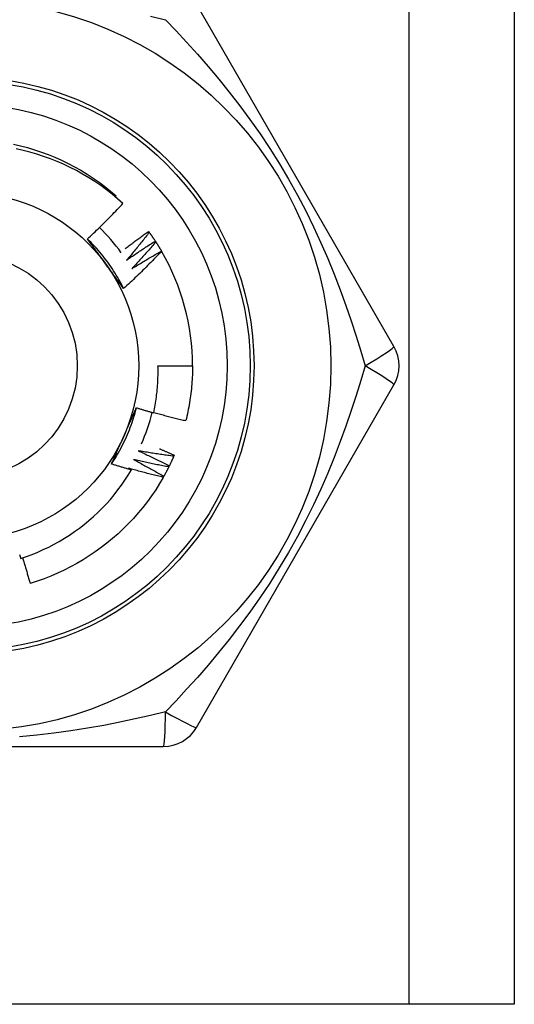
# Model space of a CAD drawing. Header units: inches. Extents: x 4.2 to 80.3, y 5.9 to 52.3.
# Tile 17 of 72: x 22.788 to 23.114, y 18.236 to 18.885. Entities that reach past the tile are written whole.
import ezdxf

# ---------------------------------------------------------------- set-up
doc = ezdxf.new("R2010")
doc.units = ezdxf.units.IN
doc.header["$LTSCALE"] = 5.125904
doc.header["$MEASUREMENT"] = 0
doc.layers.add('Visible Edges(ANSI)', color=7, linetype='Continuous', lineweight=25)
doc.layers.add('Visible Tangent Edges(ANSI)', color=7, linetype='Continuous', lineweight=25)

msp = doc.modelspace()

# ---------------------------------------------------------------- linework, layer by layer
at = {"layer": 'Visible Edges(ANSI)'}
for p, q in [((23.11419, 40.60269), (23.11419, 18.23633)), ((23.03488, 18.66937), (22.90475, 18.89476)), ((22.85115, 18.76793), (22.85172, 18.7686)), ((22.8731, 18.74518), (22.87356, 18.74455)), ((22.87753, 18.73881), (22.87796, 18.73816)), ((22.88163, 18.73222), (22.88169, 18.73211)), ((22.87932, 18.65671), (22.90211, 18.65671)), ((22.90475, 18.41866), (23.03488, 18.64405)), ((22.89003, 18.59785), (22.88972, 18.59714)), ((22.88679, 18.59081), (22.88644, 18.59011)), ((22.85986, 18.58926), (22.86181, 18.58811)), ((22.88318, 18.58393), (22.8828, 18.58326)), ((22.62257, 18.406), (22.88282, 18.406)), ((23.04492, 18.23633), (22.46047, 18.23633)), ((23.11419, 18.23633), (23.04492, 18.23633))]:
    msp.add_line(p, q, dxfattribs=at)
at = {"layer": 'Visible Edges(ANSI)', "flags": 128}
for points in [[(22.7841, 18.80268), (22.78876, 18.80159), (22.79338, 18.80035), (22.79796, 18.79896), (22.80249, 18.79744), (22.80698, 18.79577), (22.81141, 18.79397), (22.81578, 18.79202), (22.82009, 18.78994), (22.82433, 18.78773), (22.8285, 18.78538), (22.83259, 18.7829), (22.8366, 18.78029), (22.84052, 18.77756), (22.84435, 18.7747), (22.84808, 18.77171), (22.85172, 18.7686)], [(22.85621, 18.76349), (22.85269, 18.76663), (22.84907, 18.76965), (22.84536, 18.77255), (22.84156, 18.77532), (22.83768, 18.77798), (22.83371, 18.78051), (22.82967, 18.78291), (22.82555, 18.78519), (22.82136, 18.78733), (22.8171, 18.78934), (22.81277, 18.79122), (22.80838, 18.79295), (22.80393, 18.79455), (22.79945, 18.796), (22.79493, 18.7973), (22.79037, 18.79846), (22.78577, 18.79946)], [(22.83283, 18.74023), (22.83383, 18.74117), (22.83484, 18.74211), (22.83584, 18.74305), (22.83684, 18.744), (22.83783, 18.74495), (22.83883, 18.7459), (22.83982, 18.74685), (22.8408, 18.74781), (22.84179, 18.74877), (22.84277, 18.74973), (22.84375, 18.7507), (22.84472, 18.75166), (22.8457, 18.75263), (22.84667, 18.75361), (22.84763, 18.75458), (22.8486, 18.75556), (22.84956, 18.75654), (22.85052, 18.75753), (22.85147, 18.75851), (22.85243, 18.7595), (22.85338, 18.7605), (22.85433, 18.76149), (22.85527, 18.76249), (22.85621, 18.76349)], [(22.8567, 18.7075), (22.85595, 18.70902), (22.85517, 18.71052), (22.85436, 18.71202), (22.85354, 18.7135), (22.85269, 18.71497), (22.85183, 18.71643), (22.85094, 18.71788), (22.85003, 18.71931), (22.8491, 18.72073), (22.84815, 18.72214), (22.84718, 18.72353), (22.84619, 18.72491), (22.84518, 18.72628), (22.84416, 18.72763), (22.84311, 18.72896), (22.84204, 18.73028), (22.84095, 18.73158), (22.83985, 18.73287), (22.83872, 18.73414), (22.83758, 18.73539), (22.83642, 18.73663), (22.83524, 18.73785), (22.83404, 18.73905), (22.83283, 18.74023)], [(22.84489, 18.7237), (22.84438, 18.72439), (22.84388, 18.72509), (22.84337, 18.72578), (22.84287, 18.72647), (22.84237, 18.72717), (22.84186, 18.72786), (22.84136, 18.72855), (22.84086, 18.72924), (22.84035, 18.72993), (22.83985, 18.73063), (22.83935, 18.73131), (22.83885, 18.732), (22.83834, 18.73269), (22.83784, 18.73338), (22.83734, 18.73407), (22.83684, 18.73476), (22.83634, 18.73544), (22.83584, 18.73613), (22.83534, 18.73681), (22.83483, 18.7375), (22.83433, 18.73818), (22.83383, 18.73887), (22.83333, 18.73955), (22.83283, 18.74023)], [(22.85779, 18.73388), (22.85842, 18.73436), (22.85905, 18.73484), (22.85968, 18.73532), (22.86031, 18.7358), (22.86094, 18.73628), (22.86158, 18.73676), (22.86221, 18.73723), (22.86285, 18.73771), (22.86348, 18.73818), (22.86412, 18.73866), (22.86475, 18.73913), (22.86539, 18.7396), (22.86603, 18.74007), (22.86667, 18.74054), (22.86731, 18.74101), (22.86795, 18.74148), (22.86859, 18.74194), (22.86923, 18.74241), (22.86988, 18.74287), (22.87052, 18.74333), (22.87116, 18.7438), (22.87181, 18.74426), (22.87246, 18.74472), (22.8731, 18.74518)], [(22.87356, 18.74455), (22.87295, 18.74377), (22.87235, 18.74299), (22.87174, 18.74222), (22.87112, 18.74144), (22.87051, 18.74067), (22.8699, 18.73989), (22.86928, 18.73912), (22.86866, 18.73835), (22.86804, 18.73758), (22.86742, 18.73681), (22.8668, 18.73604), (22.86617, 18.73528), (22.86555, 18.73451), (22.86492, 18.73375), (22.86429, 18.73298), (22.86366, 18.73222), (22.86303, 18.73146), (22.8624, 18.7307), (22.86176, 18.72994), (22.86113, 18.72919), (22.86049, 18.72843), (22.85985, 18.72768), (22.85921, 18.72692), (22.85857, 18.72617)], [(22.87356, 18.74455), (22.87373, 18.74431), (22.8739, 18.74408), (22.87407, 18.74384), (22.87424, 18.74361), (22.87441, 18.74337), (22.87458, 18.74313), (22.87475, 18.74289), (22.87491, 18.74266), (22.87508, 18.74242), (22.87525, 18.74218), (22.87541, 18.74194), (22.87558, 18.7417), (22.87574, 18.74146), (22.87591, 18.74122), (22.87607, 18.74098), (22.87624, 18.74074), (22.8764, 18.7405), (22.87656, 18.74026), (22.87672, 18.74002), (22.87688, 18.73978), (22.87705, 18.73953), (22.87721, 18.73929), (22.87737, 18.73905), (22.87753, 18.73881)], [(22.85857, 18.72617), (22.85935, 18.72671), (22.86012, 18.72726), (22.8609, 18.7278), (22.86169, 18.72834), (22.86247, 18.72887), (22.86325, 18.72941), (22.86404, 18.72995), (22.86482, 18.73048), (22.86561, 18.73101), (22.86639, 18.73154), (22.86718, 18.73207), (22.86797, 18.7326), (22.86876, 18.73312), (22.86956, 18.73365), (22.87035, 18.73417), (22.87114, 18.73469), (22.87194, 18.73521), (22.87273, 18.73573), (22.87353, 18.73625), (22.87433, 18.73676), (22.87513, 18.73728), (22.87593, 18.73779), (22.87673, 18.7383), (22.87753, 18.73881)], [(22.87796, 18.73816), (22.87731, 18.73741), (22.87666, 18.73667), (22.87601, 18.73592), (22.87536, 18.73518), (22.87471, 18.73444), (22.87405, 18.7337), (22.8734, 18.73296), (22.87274, 18.73222), (22.87208, 18.73148), (22.87142, 18.73075), (22.87076, 18.73001), (22.8701, 18.72928), (22.86943, 18.72855), (22.86877, 18.72782), (22.8681, 18.72709), (22.86743, 18.72636), (22.86676, 18.72563), (22.86609, 18.72491), (22.86542, 18.72418), (22.86474, 18.72346), (22.86407, 18.72274), (22.86339, 18.72202), (22.86271, 18.7213), (22.86203, 18.72058)], [(22.87796, 18.73816), (22.87812, 18.73791), (22.87827, 18.73767), (22.87843, 18.73743), (22.87859, 18.73718), (22.87874, 18.73693), (22.8789, 18.73669), (22.87906, 18.73644), (22.87921, 18.7362), (22.87936, 18.73595), (22.87952, 18.7357), (22.87967, 18.73546), (22.87982, 18.73521), (22.87998, 18.73496), (22.88013, 18.73471), (22.88028, 18.73446), (22.88043, 18.73422), (22.88058, 18.73397), (22.88073, 18.73372), (22.88088, 18.73347), (22.88103, 18.73322), (22.88118, 18.73297), (22.88132, 18.73272), (22.88147, 18.73247), (22.88162, 18.73222)], [(22.88169, 18.73211), (22.88068, 18.73105), (22.87967, 18.73), (22.87866, 18.72894), (22.87764, 18.72789), (22.87662, 18.72684), (22.8756, 18.7258), (22.87458, 18.72476), (22.87355, 18.72372), (22.87252, 18.72268), (22.87149, 18.72165), (22.87045, 18.72062), (22.86941, 18.71959), (22.86837, 18.71857), (22.86732, 18.71755), (22.86627, 18.71653), (22.86522, 18.71551), (22.86417, 18.7145), (22.86311, 18.71349), (22.86205, 18.71248), (22.86099, 18.71148), (22.85992, 18.71048), (22.85885, 18.70948), (22.85778, 18.70849), (22.8567, 18.7075)], [(22.86203, 18.72058), (22.86284, 18.72108), (22.86364, 18.72158), (22.86445, 18.72208), (22.86526, 18.72258), (22.86607, 18.72308), (22.86688, 18.72358), (22.86769, 18.72407), (22.8685, 18.72456), (22.86931, 18.72505), (22.87013, 18.72554), (22.87094, 18.72603), (22.87176, 18.72651), (22.87257, 18.727), (22.87339, 18.72748), (22.87421, 18.72796), (22.87503, 18.72844), (22.87585, 18.72892), (22.87667, 18.72939), (22.8775, 18.72987), (22.87832, 18.73034), (22.87914, 18.73081), (22.87997, 18.73128), (22.8808, 18.73175), (22.88163, 18.73222)], [(22.8567, 18.7075), (22.85621, 18.70817), (22.85572, 18.70884), (22.85523, 18.70951), (22.85474, 18.71018), (22.85425, 18.71085), (22.85376, 18.71152), (22.85326, 18.71219), (22.85277, 18.71286), (22.85228, 18.71354), (22.85179, 18.71421), (22.8513, 18.71488), (22.85081, 18.71556), (22.85032, 18.71623), (22.84983, 18.71691), (22.84933, 18.71758), (22.84884, 18.71826), (22.84835, 18.71894), (22.84786, 18.71961), (22.84736, 18.72029), (22.84687, 18.72097), (22.84637, 18.72165), (22.84588, 18.72233), (22.84538, 18.72301), (22.84489, 18.7237)], [(22.87649, 18.62572), (22.87676, 18.62699), (22.87701, 18.62827), (22.87726, 18.62954), (22.87749, 18.63082), (22.8777, 18.63211), (22.87791, 18.63339), (22.8781, 18.63468), (22.87828, 18.63597), (22.87844, 18.63725), (22.87859, 18.63854), (22.87873, 18.63984), (22.87885, 18.64113), (22.87897, 18.64242), (22.87906, 18.64372), (22.87915, 18.64502), (22.87922, 18.64631), (22.87928, 18.64761), (22.87933, 18.64891), (22.87936, 18.65021), (22.87938, 18.65151), (22.87938, 18.65281), (22.87937, 18.65411), (22.87935, 18.65541), (22.87932, 18.65671)], [(22.90211, 18.65671), (22.9021, 18.65519), (22.90208, 18.65367), (22.90204, 18.65215), (22.90198, 18.65063), (22.90191, 18.64912), (22.90183, 18.6476), (22.90173, 18.64608), (22.90161, 18.64456), (22.90148, 18.64305), (22.90133, 18.64154), (22.90117, 18.64003), (22.90099, 18.63852), (22.9008, 18.63701), (22.90059, 18.6355), (22.90037, 18.634), (22.90013, 18.6325), (22.89988, 18.631), (22.89961, 18.6295), (22.89932, 18.62801), (22.89902, 18.62652), (22.89871, 18.62503), (22.89838, 18.62355), (22.89804, 18.62207), (22.89768, 18.62059)], [(22.84868, 18.59203), (22.84962, 18.59345), (22.85053, 18.59488), (22.85143, 18.59632), (22.8523, 18.59777), (22.85315, 18.59924), (22.85398, 18.60072), (22.85479, 18.60221), (22.85558, 18.60372), (22.85634, 18.60523), (22.85709, 18.60676), (22.85781, 18.60829), (22.85851, 18.60984), (22.85918, 18.6114), (22.85984, 18.61296), (22.86047, 18.61454), (22.86108, 18.61612), (22.86166, 18.61771), (22.86222, 18.61932), (22.86276, 18.62092), (22.86328, 18.62254), (22.86377, 18.62417), (22.86423, 18.6258), (22.86467, 18.62743), (22.86509, 18.62908)], [(22.8568, 18.61036), (22.85715, 18.61115), (22.8575, 18.61193), (22.85785, 18.61272), (22.8582, 18.6135), (22.85855, 18.61428), (22.85889, 18.61506), (22.85924, 18.61585), (22.85959, 18.61663), (22.85994, 18.61741), (22.86028, 18.61819), (22.86063, 18.61897), (22.86098, 18.61975), (22.86132, 18.62053), (22.86167, 18.62131), (22.86201, 18.62208), (22.86235, 18.62286), (22.8627, 18.62364), (22.86304, 18.62442), (22.86338, 18.62519), (22.86373, 18.62597), (22.86407, 18.62675), (22.86441, 18.62752), (22.86475, 18.6283), (22.86509, 18.62908)], [(22.86509, 18.62908), (22.86557, 18.62893), (22.86604, 18.62879), (22.86651, 18.62864), (22.86699, 18.6285), (22.86746, 18.62835), (22.86793, 18.62821), (22.86841, 18.62807), (22.86888, 18.62793), (22.86936, 18.62778), (22.86983, 18.62764), (22.8703, 18.6275), (22.87078, 18.62736), (22.87125, 18.62722), (22.87173, 18.62708), (22.8722, 18.62694), (22.87268, 18.62681), (22.87315, 18.62667), (22.87363, 18.62653), (22.87411, 18.62639), (22.87458, 18.62626), (22.87506, 18.62612), (22.87553, 18.62599), (22.87601, 18.62585), (22.87649, 18.62572)], [(22.87654, 18.62597), (22.87742, 18.62573), (22.87829, 18.62549), (22.87917, 18.62525), (22.88004, 18.62501), (22.88092, 18.62477), (22.8818, 18.62454), (22.88268, 18.6243), (22.88356, 18.62407), (22.88443, 18.62384), (22.88531, 18.62361), (22.88619, 18.62339), (22.88707, 18.62316), (22.88795, 18.62294), (22.88884, 18.62272), (22.88972, 18.6225), (22.8906, 18.62228), (22.89148, 18.62206), (22.89237, 18.62185), (22.89325, 18.62163), (22.89413, 18.62142), (22.89502, 18.62121), (22.8959, 18.621), (22.89679, 18.6208), (22.89768, 18.62059)], [(22.84868, 18.59203), (22.84901, 18.59279), (22.84935, 18.59355), (22.84968, 18.59431), (22.85002, 18.59507), (22.85035, 18.59583), (22.85069, 18.59659), (22.85103, 18.59736), (22.85136, 18.59812), (22.8517, 18.59888), (22.85204, 18.59964), (22.85237, 18.6004), (22.85271, 18.60117), (22.85305, 18.60193), (22.85339, 18.60269), (22.85373, 18.60346), (22.85407, 18.60422), (22.85441, 18.60499), (22.85475, 18.60575), (22.85509, 18.60652), (22.85543, 18.60729), (22.85577, 18.60805), (22.85612, 18.60882), (22.85646, 18.60959), (22.8568, 18.61036)], [(22.86627, 18.60073), (22.86714, 18.60034), (22.868, 18.59994), (22.86886, 18.59955), (22.86972, 18.59915), (22.87058, 18.59875), (22.87144, 18.59834), (22.8723, 18.59794), (22.87316, 18.59753), (22.87402, 18.59712), (22.87487, 18.59672), (22.87573, 18.5963), (22.87658, 18.59589), (22.87744, 18.59548), (22.87829, 18.59506), (22.87914, 18.59464), (22.88, 18.59422), (22.88085, 18.5938), (22.8817, 18.59338), (22.88255, 18.59295), (22.8834, 18.59253), (22.88425, 18.5921), (22.88509, 18.59167), (22.88594, 18.59124), (22.88679, 18.59081)], [(22.88972, 18.59714), (22.88874, 18.59727), (22.88776, 18.5974), (22.88678, 18.59753), (22.8858, 18.59766), (22.88482, 18.5978), (22.88384, 18.59794), (22.88287, 18.59808), (22.88189, 18.59822), (22.88091, 18.59836), (22.87993, 18.5985), (22.87896, 18.59865), (22.87798, 18.5988), (22.877, 18.59895), (22.87602, 18.5991), (22.87505, 18.59926), (22.87407, 18.59941), (22.8731, 18.59957), (22.87212, 18.59973), (22.87115, 18.59989), (22.87017, 18.60006), (22.86919, 18.60022), (22.86822, 18.60039), (22.86725, 18.60056), (22.86627, 18.60073)], [(22.88025, 18.60212), (22.88066, 18.60194), (22.88107, 18.60177), (22.88148, 18.6016), (22.88189, 18.60142), (22.8823, 18.60125), (22.8827, 18.60107), (22.88311, 18.6009), (22.88352, 18.60072), (22.88393, 18.60054), (22.88433, 18.60037), (22.88474, 18.60019), (22.88515, 18.60001), (22.88556, 18.59984), (22.88596, 18.59966), (22.88637, 18.59948), (22.88678, 18.5993), (22.88718, 18.59912), (22.88759, 18.59894), (22.888, 18.59876), (22.8884, 18.59858), (22.88881, 18.5984), (22.88921, 18.59822), (22.88962, 18.59804), (22.89003, 18.59785)], [(22.86181, 18.58811), (22.86126, 18.58827), (22.86071, 18.58842), (22.86016, 18.58858), (22.85961, 18.58874), (22.85906, 18.5889), (22.85851, 18.58906), (22.85797, 18.58922), (22.85742, 18.58938), (22.85687, 18.58954), (22.85632, 18.5897), (22.85578, 18.58986), (22.85523, 18.59003), (22.85468, 18.59019), (22.85414, 18.59035), (22.85359, 18.59052), (22.85304, 18.59068), (22.8525, 18.59085), (22.85195, 18.59102), (22.85141, 18.59118), (22.85086, 18.59135), (22.85032, 18.59152), (22.84977, 18.59169), (22.84923, 18.59186), (22.84868, 18.59203)], [(22.86321, 18.59491), (22.86405, 18.59447), (22.8649, 18.59403), (22.86574, 18.59359), (22.86658, 18.59315), (22.86741, 18.5927), (22.86825, 18.59226), (22.86909, 18.59181), (22.86992, 18.59136), (22.87076, 18.59091), (22.87159, 18.59045), (22.87243, 18.59), (22.87326, 18.58954), (22.87409, 18.58909), (22.87492, 18.58863), (22.87575, 18.58816), (22.87658, 18.5877), (22.87741, 18.58724), (22.87824, 18.58677), (22.87906, 18.5863), (22.87989, 18.58583), (22.88071, 18.58536), (22.88154, 18.58489), (22.88236, 18.58441), (22.88318, 18.58393)], [(22.88644, 18.59011), (22.88547, 18.59029), (22.8845, 18.59047), (22.88353, 18.59065), (22.88256, 18.59083), (22.88159, 18.59102), (22.88062, 18.59121), (22.87965, 18.5914), (22.87868, 18.59159), (22.87771, 18.59178), (22.87674, 18.59198), (22.87577, 18.59218), (22.8748, 18.59238), (22.87384, 18.59258), (22.87287, 18.59278), (22.8719, 18.59298), (22.87093, 18.59319), (22.86997, 18.5934), (22.869, 18.59361), (22.86804, 18.59382), (22.86707, 18.59404), (22.86611, 18.59425), (22.86514, 18.59447), (22.86418, 18.59469), (22.86321, 18.59491)], [(22.88972, 18.59714), (22.8896, 18.59687), (22.88949, 18.59661), (22.88937, 18.59634), (22.88925, 18.59608), (22.88913, 18.59581), (22.88901, 18.59554), (22.88889, 18.59528), (22.88877, 18.59501), (22.88865, 18.59475), (22.88853, 18.59449), (22.88841, 18.59422), (22.88829, 18.59396), (22.88816, 18.59369), (22.88804, 18.59343), (22.88792, 18.59317), (22.88779, 18.5929), (22.88767, 18.59264), (22.88754, 18.59238), (22.88742, 18.59212), (22.88729, 18.59186), (22.88716, 18.59159), (22.88704, 18.59133), (22.88691, 18.59107), (22.88678, 18.59081)], [(22.78881, 18.52992), (22.79258, 18.53118), (22.79633, 18.53256), (22.80002, 18.53406), (22.80367, 18.53566), (22.80727, 18.53737), (22.8108, 18.53919), (22.81428, 18.54111), (22.8177, 18.54314), (22.82105, 18.54527), (22.82434, 18.5475), (22.82756, 18.54983), (22.8307, 18.55226), (22.83378, 18.55478), (22.83678, 18.5574), (22.8397, 18.56012), (22.84253, 18.56292), (22.84528, 18.56581), (22.84793, 18.56877), (22.85049, 18.57181), (22.85295, 18.57493), (22.85532, 18.57812), (22.85758, 18.58138), (22.85974, 18.58471), (22.86181, 18.58811)], [(22.8828, 18.58326), (22.88184, 18.58349), (22.88088, 18.58372), (22.87992, 18.58395), (22.87896, 18.58418), (22.878, 18.58442), (22.87704, 18.58466), (22.87609, 18.5849), (22.87513, 18.58514), (22.87417, 18.58538), (22.87321, 18.58563), (22.87226, 18.58588), (22.8713, 18.58612), (22.87034, 18.58638), (22.86939, 18.58663), (22.86843, 18.58688), (22.86748, 18.58714), (22.86652, 18.5874), (22.86557, 18.58766), (22.86462, 18.58792), (22.86366, 18.58818), (22.86271, 18.58845), (22.86176, 18.58872), (22.86081, 18.58899), (22.85986, 18.58926)], [(22.88644, 18.59011), (22.88631, 18.58985), (22.88618, 18.58959), (22.88605, 18.58933), (22.88592, 18.58907), (22.88579, 18.58881), (22.88565, 18.58855), (22.88552, 18.58829), (22.88539, 18.58803), (22.88525, 18.58778), (22.88512, 18.58752), (22.88498, 18.58726), (22.88485, 18.587), (22.88471, 18.58675), (22.88457, 18.58649), (22.88444, 18.58623), (22.8843, 18.58598), (22.88416, 18.58572), (22.88402, 18.58547), (22.88388, 18.58521), (22.88374, 18.58496), (22.8836, 18.5847), (22.88346, 18.58445), (22.88332, 18.58419), (22.88318, 18.58394)], [(22.8828, 18.58326), (22.88038, 18.57913), (22.87783, 18.57509), (22.87514, 18.57113), (22.87232, 18.56727), (22.86939, 18.56349), (22.86633, 18.55981), (22.86315, 18.55624), (22.85987, 18.55276), (22.85648, 18.54939), (22.85298, 18.54612), (22.84938, 18.54297), (22.84568, 18.53993), (22.84189, 18.53701), (22.83801, 18.53421), (22.83405, 18.53153), (22.83, 18.52898), (22.82588, 18.52655), (22.82168, 18.52426), (22.81741, 18.52211), (22.81308, 18.52009), (22.80868, 18.51821), (22.80422, 18.51648), (22.79971, 18.51489), (22.79514, 18.51346)], [(22.78813, 18.53252), (22.7883, 18.53187), (22.78847, 18.53122), (22.78864, 18.53057), (22.78881, 18.52992)], [(22.79015, 18.53035), (22.79035, 18.52965), (22.79054, 18.52894), (22.79074, 18.52823), (22.79094, 18.52753), (22.79114, 18.52682), (22.79134, 18.52611), (22.79154, 18.52541), (22.79175, 18.5247), (22.79195, 18.524), (22.79216, 18.52329), (22.79236, 18.52259), (22.79257, 18.52188), (22.79278, 18.52118), (22.79299, 18.52048), (22.7932, 18.51977), (22.79341, 18.51907), (22.79362, 18.51837), (22.79384, 18.51767), (22.79405, 18.51696), (22.79427, 18.51626), (22.79449, 18.51556), (22.7947, 18.51486), (22.79492, 18.51416), (22.79514, 18.51346)]]:
    msp.add_lwpolyline(points, dxfattribs=at)
at = {"layer": 'Visible Edges(ANSI)'}
for radius in [0.24058, 0.1722, 0.11396]:
    msp.add_circle((22.75269, 18.65671), radius, dxfattribs=at)
for centre, radius, start, end in [((22.75269, 18.65671), 0.12662, 36.0181, 45.9569), ((22.75269, 18.65671), 0.14941, 0, 30.30708), ((23.01295, 18.65671), 0.02532, 330, 30), ((22.75269, 18.65671), 0.12662, 336.0181, 345.9569), ((22.88282, 18.43133), 0.02532, 270, 330)]:
    msp.add_arc(centre, radius, start, end, dxfattribs=at)
at = {"layer": 'Visible Tangent Edges(ANSI)'}
msp.add_line((23.04492, 18.23633), (23.04492, 40.60269), dxfattribs=at)
at = {"layer": 'Visible Tangent Edges(ANSI)', "flags": 128}
for points in [[(22.87443, 18.88693), (22.88423, 18.88455)], [(22.88423, 18.88455), (22.8912, 18.87725), (22.89822, 18.86968), (22.90526, 18.86186), (22.91231, 18.85377), (22.91932, 18.84541), (22.92628, 18.83679), (22.93316, 18.8279), (22.93994, 18.81875), (22.94658, 18.80933), (22.95306, 18.79965), (22.95936, 18.7897), (22.96545, 18.77949), (22.97128, 18.76908), (22.97676, 18.75863), (22.9819, 18.74817), (22.98674, 18.73772), (22.99126, 18.72729), (22.99551, 18.71691), (22.99948, 18.7066), (23.00319, 18.69637), (23.00666, 18.68625), (23.00991, 18.67625), (23.01294, 18.6664), (23.01577, 18.65671)], [(23.01577, 18.65671), (23.01294, 18.64703), (23.0099, 18.63717), (23.00664, 18.62716), (23.00315, 18.61701), (22.99942, 18.60676), (22.99544, 18.59642), (22.99118, 18.58602), (22.98664, 18.57557), (22.98181, 18.56511), (22.97666, 18.55466), (22.9712, 18.54423), (22.9654, 18.53384), (22.9593, 18.5236), (22.95299, 18.51363), (22.94651, 18.50394), (22.93987, 18.49453), (22.9331, 18.48539), (22.92624, 18.47653), (22.91929, 18.46794), (22.91229, 18.45961), (22.90526, 18.45154), (22.89822, 18.44373), (22.89121, 18.43618), (22.88423, 18.42888)], [(22.88423, 18.42888), (22.87443, 18.42649), (22.86438, 18.4242), (22.85408, 18.42201), (22.84356, 18.41996), (22.83282, 18.41806), (22.82188, 18.41635), (22.81075, 18.41483), (22.79944, 18.41354), (22.78797, 18.4125)]]:
    msp.add_lwpolyline(points, dxfattribs=at)
at = {"layer": 'Visible Tangent Edges(ANSI)'}
for radius in [0.18993, 0.1874, 0.07344]:
    msp.add_circle((22.75269, 18.65671), radius, dxfattribs=at)
for centre, major_axis, start_param, end_param in [((23.01295, 18.65671), (0.02193, 0.01266), 4.809173, 6.283185), ((23.01295, 18.65671), (0.02193, -0.01266), 0, 1.474012), ((22.88282, 18.43133), (0, -0.02532), 0, 1.474012), ((22.88282, 18.43133), (0.02193, -0.01266), 4.809173, 6.283185)]:
    msp.add_ellipse(centre, major_axis=major_axis, ratio=0.056054, start_param=start_param, end_param=end_param, dxfattribs=at)

doc.saveas('drawing.dxf')
